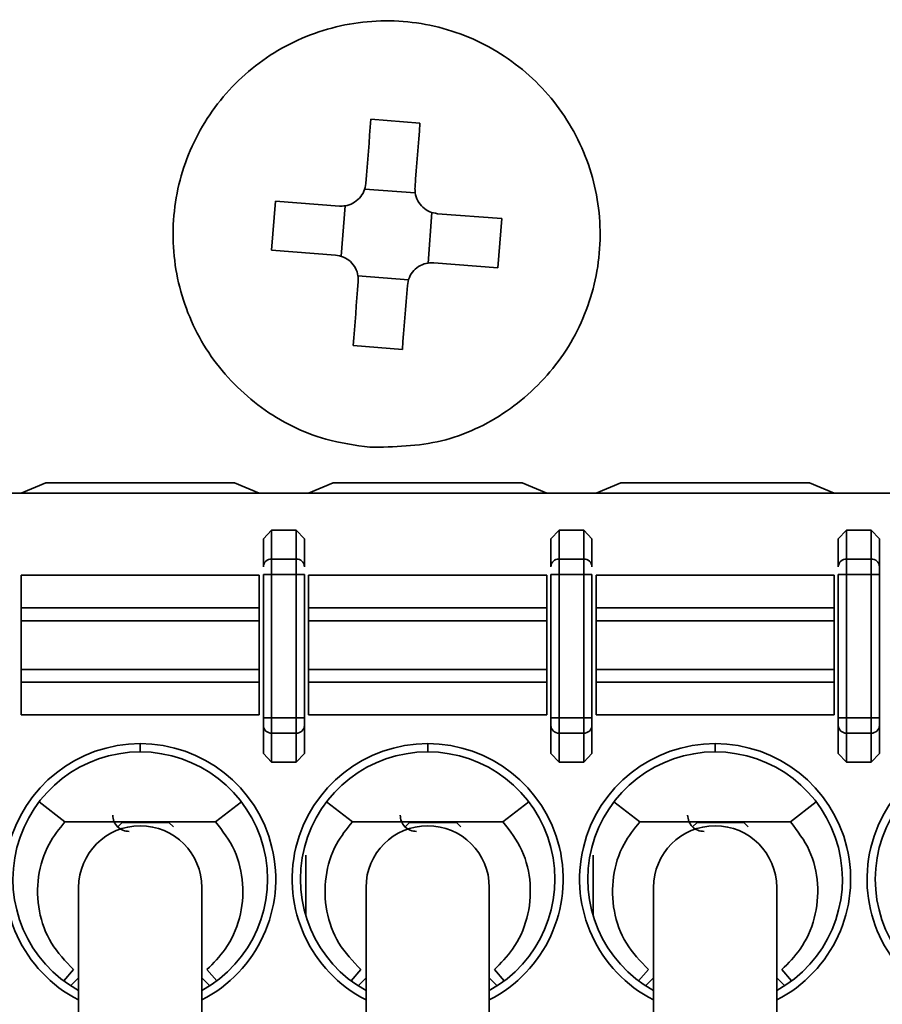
# Model space of a CAD drawing. Header units: millimetres. Extents: x 0 to 420, y 0 to 297.
# Tile 30 of 110: x 131 to 136, y 230 to 236. Entities that reach past the tile are written whole.
import ezdxf

# ---------------------------------------------------------------- set-up
doc = ezdxf.new("R2010")
doc.units = ezdxf.units.MM

msp = doc.modelspace()

# ---------------------------------------------------------------- linework, layer by layer
at = {"color": 7, "linetype": 'Continuous', "lineweight": 35}
for p, q in [((133.4069, 235.1537), (133.1078, 235.177)), ((133.0706, 234.7526), (133.3779, 234.7286)), ((132.5263, 234.6797), (132.503, 234.3806)), ((132.5263, 234.6797), (132.9162, 234.6492)), ((132.9274, 234.3433), (132.9514, 234.6506)), ((133.4799, 234.6094), (133.4559, 234.3021)), ((133.5144, 234.6026), (133.9043, 234.5722)), ((133.8809, 234.2731), (133.9043, 234.5722)), ((132.8929, 234.3502), (132.503, 234.3806)), ((133.8809, 234.2731), (133.4911, 234.3035)), ((133.3367, 234.2002), (133.0294, 234.2241)), ((133.0004, 233.7991), (133.2994, 233.7757)), ((130.9786, 232.9014), (131.1286, 232.9639)), ((131.1286, 232.9639), (132.2786, 232.9639)), ((132.2786, 232.9639), (132.4286, 232.9014)), ((132.7286, 232.9014), (132.8786, 232.9639)), ((132.8786, 232.9639), (134.0286, 232.9639)), ((134.0286, 232.9639), (134.1786, 232.9014)), ((134.4786, 232.9014), (134.6286, 232.9639)), ((134.6286, 232.9639), (135.7786, 232.9639)), ((135.7786, 232.9639), (135.9286, 232.9014)), ((128.8786, 232.9014), (146.5819, 232.9014)), ((132.4536, 232.6233), (132.5036, 232.6766)), ((132.5036, 232.6766), (132.5036, 232.5003)), ((132.5036, 232.6766), (132.6536, 232.6766)), ((132.6536, 232.6766), (132.6536, 232.5003)), ((132.6536, 232.6766), (132.7036, 232.6233)), ((134.2036, 232.6233), (134.2536, 232.6766)), ((134.2536, 232.6766), (134.2536, 232.5003)), ((134.2536, 232.6766), (134.4036, 232.6766)), ((134.4036, 232.6766), (134.4036, 232.5003)), ((134.4036, 232.6766), (134.4536, 232.6233)), ((135.9536, 232.6233), (136.0036, 232.6766)), ((136.0036, 232.6766), (136.0036, 232.5003)), ((136.0036, 232.6766), (136.1536, 232.6766)), ((136.1536, 232.5003), (136.1536, 232.6766)), ((136.1536, 232.6766), (136.2036, 232.6233)), ((132.4536, 232.6233), (132.4536, 232.4533)), ((132.7036, 232.4533), (132.7036, 232.6233)), ((134.2036, 232.6233), (134.2036, 232.4533)), ((134.4536, 232.4533), (134.4536, 232.6233)), ((135.9536, 232.6233), (135.9536, 232.4533)), ((136.2036, 232.4533), (136.2036, 232.6233)), ((132.5036, 232.5003), (132.5036, 232.4063)), ((132.5036, 232.5003), (132.6536, 232.5003)), ((132.6536, 232.5003), (132.6536, 232.4063)), ((134.2536, 232.5003), (134.2536, 232.4063)), ((134.2536, 232.5003), (134.4036, 232.5003)), ((134.4036, 232.5003), (134.4036, 232.4063)), ((136.0036, 232.5003), (136.0036, 232.4063)), ((136.0036, 232.5003), (136.1536, 232.5003)), ((136.1536, 232.4063), (136.1536, 232.5003)), ((130.9786, 232.2029), (130.9786, 232.4014)), ((130.9786, 232.4014), (132.4286, 232.4014)), ((132.4286, 232.2029), (132.4286, 232.4014)), ((132.4536, 232.4063), (132.5036, 232.4063)), ((132.4536, 232.4063), (132.4536, 231.5341)), ((132.5036, 231.5341), (132.5036, 232.4063)), ((132.5036, 232.4063), (132.6536, 232.4063)), ((132.6536, 232.4063), (132.7036, 232.4063)), ((132.6536, 232.4063), (132.6536, 231.5341)), ((132.7036, 231.5341), (132.7036, 232.4063)), ((132.7286, 232.2029), (132.7286, 232.4014)), ((132.7286, 232.4014), (134.1786, 232.4014)), ((134.1786, 232.2029), (134.1786, 232.4014)), ((134.2036, 232.4063), (134.2536, 232.4063)), ((134.2036, 232.4063), (134.2036, 231.5341)), ((134.2536, 231.5341), (134.2536, 232.4063)), ((134.2536, 232.4063), (134.4036, 232.4063)), ((134.4036, 232.4063), (134.4536, 232.4063)), ((134.4036, 232.4063), (134.4036, 231.5341)), ((134.4536, 231.5341), (134.4536, 232.4063)), ((134.4786, 232.2029), (134.4786, 232.4014)), ((134.4786, 232.4014), (135.9286, 232.4014)), ((135.9286, 232.2029), (135.9286, 232.4014)), ((135.9536, 232.4063), (136.0036, 232.4063)), ((135.9536, 232.4063), (135.9536, 231.5341)), ((136.0036, 231.5341), (136.0036, 232.4063)), ((136.0036, 232.4063), (136.1536, 232.4063)), ((136.1536, 232.4063), (136.2036, 232.4063)), ((136.1536, 232.4063), (136.1536, 231.5341)), ((136.2036, 231.5341), (136.2036, 232.4063)), ((130.9786, 232.1241), (130.9786, 232.2029)), ((130.9786, 232.2029), (132.4286, 232.2029)), ((132.4286, 232.1241), (132.4286, 232.2029)), ((132.7286, 232.1241), (132.7286, 232.2029)), ((132.7286, 232.2029), (134.1786, 232.2029)), ((134.1786, 232.1241), (134.1786, 232.2029)), ((134.4786, 232.1241), (134.4786, 232.2029)), ((134.4786, 232.2029), (135.9286, 232.2029)), ((135.9286, 232.1241), (135.9286, 232.2029)), ((130.9786, 231.8287), (130.9786, 232.1241)), ((130.9786, 232.1241), (132.4286, 232.1241)), ((132.4286, 231.8287), (132.4286, 232.1241)), ((132.7286, 231.8287), (132.7286, 232.1241)), ((132.7286, 232.1241), (134.1786, 232.1241)), ((134.1786, 231.8287), (134.1786, 232.1241)), ((134.4786, 231.8287), (134.4786, 232.1241)), ((134.4786, 232.1241), (135.9286, 232.1241)), ((135.9286, 231.8287), (135.9286, 232.1241)), ((130.9786, 231.7498), (130.9786, 231.8287)), ((132.4286, 231.8287), (130.9786, 231.8287)), ((132.4286, 231.7498), (132.4286, 231.8287)), ((132.7286, 231.7498), (132.7286, 231.8287)), ((134.1786, 231.8287), (132.7286, 231.8287)), ((134.1786, 231.7498), (134.1786, 231.8287)), ((134.4786, 231.7498), (134.4786, 231.8287)), ((135.9286, 231.8287), (134.4786, 231.8287)), ((135.9286, 231.7498), (135.9286, 231.8287)), ((130.9786, 231.5514), (130.9786, 231.7498)), ((132.4286, 231.7498), (130.9786, 231.7498)), ((132.4286, 231.5514), (132.4286, 231.7498)), ((132.7286, 231.5514), (132.7286, 231.7498)), ((132.7286, 231.7498), (134.1786, 231.7498)), ((134.1786, 231.5514), (134.1786, 231.7498)), ((134.4786, 231.5514), (134.4786, 231.7498)), ((134.4786, 231.7498), (135.9286, 231.7498)), ((135.9286, 231.5514), (135.9286, 231.7498)), ((132.4286, 231.5514), (130.9786, 231.5514)), ((134.1786, 231.5514), (132.7286, 231.5514)), ((135.9286, 231.5514), (134.4786, 231.5514)), ((132.5036, 231.5341), (132.4536, 231.5341)), ((132.4536, 231.4871), (132.4536, 231.3171)), ((132.5036, 231.4401), (132.5036, 231.5341)), ((132.6536, 231.5341), (132.5036, 231.5341)), ((132.6536, 231.4401), (132.6536, 231.5341)), ((132.7036, 231.5341), (132.6536, 231.5341)), ((132.7036, 231.3171), (132.7036, 231.4871)), ((134.2536, 231.5341), (134.2036, 231.5341)), ((134.2036, 231.4871), (134.2036, 231.3171)), ((134.2536, 231.4401), (134.2536, 231.5341)), ((134.4036, 231.5341), (134.2536, 231.5341)), ((134.4036, 231.4401), (134.4036, 231.5341)), ((134.4536, 231.5341), (134.4036, 231.5341)), ((134.4536, 231.3171), (134.4536, 231.4871)), ((136.0036, 231.5341), (135.9536, 231.5341)), ((135.9536, 231.4871), (135.9536, 231.3171)), ((136.0036, 231.4401), (136.0036, 231.5341)), ((136.1536, 231.5341), (136.0036, 231.5341)), ((136.1536, 231.4401), (136.1536, 231.5341)), ((136.2036, 231.5341), (136.1536, 231.5341)), ((136.2036, 231.3171), (136.2036, 231.4871)), ((132.6536, 231.4401), (132.5036, 231.4401)), ((132.5036, 231.2639), (132.5036, 231.4401)), ((132.6536, 231.2639), (132.6536, 231.4401)), ((134.4036, 231.4401), (134.2536, 231.4401)), ((134.2536, 231.2639), (134.2536, 231.4401)), ((134.4036, 231.2639), (134.4036, 231.4401)), ((136.1536, 231.4401), (136.0036, 231.4401)), ((136.0036, 231.2639), (136.0036, 231.4401)), ((136.1536, 231.2639), (136.1536, 231.4401)), ((131.7036, 231.3264), (131.7036, 231.3764)), ((133.4536, 231.3764), (133.4536, 231.3264)), ((135.2036, 231.3264), (135.2036, 231.3764)), ((132.5036, 231.2639), (132.4536, 231.3171)), ((132.7036, 231.3171), (132.6536, 231.2639)), ((134.2536, 231.2639), (134.2036, 231.3171)), ((134.4536, 231.3171), (134.4036, 231.2639)), ((136.0036, 231.2639), (135.9536, 231.3171)), ((136.2036, 231.3171), (136.1536, 231.2639)), ((132.6536, 231.2639), (132.5036, 231.2639)), ((134.4036, 231.2639), (134.2536, 231.2639)), ((136.1536, 231.2639), (136.0036, 231.2639)), ((131.2454, 230.9014), (131.0878, 231.0218)), ((132.3195, 231.0218), (132.1619, 230.9014)), ((132.8377, 231.0218), (132.9954, 230.9014)), ((133.9119, 230.9014), (134.0696, 231.0218)), ((134.7454, 230.9014), (134.5878, 231.0218)), ((135.8195, 231.0218), (135.6619, 230.9014)), ((131.2454, 230.9014), (132.1619, 230.9014)), ((131.5938, 230.8967), (131.5667, 230.8696)), ((131.5938, 230.8967), (131.8783, 230.8967)), ((131.8783, 230.8967), (131.9055, 230.8696)), ((132.9954, 230.9014), (133.9119, 230.9014)), ((133.3438, 230.8967), (133.3167, 230.8696)), ((133.3438, 230.8967), (133.6283, 230.8967)), ((133.6283, 230.8967), (133.6555, 230.8696)), ((134.7454, 230.9014), (135.6619, 230.9014)), ((135.0938, 230.8967), (135.0667, 230.8696)), ((135.0938, 230.8967), (135.3783, 230.8967)), ((135.3783, 230.8967), (135.4055, 230.8696)), ((132.711, 230.6968), (132.711, 230.3296)), ((134.461, 230.6968), (134.461, 230.3296)), ((131.3286, 230.5014), (131.3286, 228.7514)), ((132.0786, 228.7514), (132.0786, 230.5014)), ((133.0786, 230.5014), (133.0786, 228.7514)), ((133.8286, 228.7514), (133.8286, 230.5014)), ((134.8286, 230.5014), (134.8286, 228.7514)), ((135.5786, 228.7514), (135.5786, 230.5014)), ((131.2975, 230.0014), (131.238, 229.9319)), ((132.1098, 230.0014), (132.1693, 229.9319)), ((133.0475, 230.0014), (132.988, 229.9319)), ((133.8598, 230.0014), (133.9193, 229.9319)), ((134.7975, 230.0014), (134.738, 229.9319)), ((135.6098, 230.0014), (135.6693, 229.9319)), ((131.2797, 229.9026), (131.3286, 229.9516)), ((132.0786, 229.9516), (132.1276, 229.9026)), ((133.0297, 229.9026), (133.0786, 229.9516)), ((133.8286, 229.9516), (133.8776, 229.9026)), ((134.7797, 229.9026), (134.8286, 229.9516)), ((135.5786, 229.9516), (135.6276, 229.9026))]:
    msp.add_line(p, q, dxfattribs=at)
at = {"color": 7, "linetype": 'Continuous', "lineweight": 35, "flags": 128}
for points in [[(133.0774, 234.7871), (133.0813, 234.8365), (133.0851, 234.8857), (133.0889, 234.9348), (133.0928, 234.9836), (133.0966, 235.0323), (133.1003, 235.0808), (133.1041, 235.129), (133.1078, 235.177)], [(133.4069, 235.1537), (133.4032, 235.1057), (133.3994, 235.0575), (133.3957, 235.009), (133.3919, 234.9603), (133.388, 234.9114), (133.3842, 234.8624), (133.3804, 234.8132), (133.3765, 234.7638)], [(133.0004, 233.7991), (133.0041, 233.847), (133.0079, 233.8953), (133.0116, 233.9437), (133.0154, 233.9924), (133.0192, 234.0413), (133.0231, 234.0904), (133.0269, 234.1396), (133.0308, 234.1889)], [(133.3299, 234.1656), (133.326, 234.1162), (133.3222, 234.067), (133.3183, 234.018), (133.3145, 233.9691), (133.3107, 233.9204), (133.307, 233.8719), (133.3032, 233.8237), (133.2994, 233.7757)]]:
    msp.add_lwpolyline(points, dxfattribs=at)
at = {"color": 7, "linetype": 'Continuous', "lineweight": 35}
for centre, radius, start, end in [((132.5022, 232.4518), 0.0486, 88.27756, 178.15942), ((132.6551, 232.4518), 0.0486, 1.84058, 91.72244), ((134.2522, 232.4518), 0.0486, 88.27756, 178.15942), ((134.4051, 232.4518), 0.0486, 1.84058, 91.72244), ((136.0022, 232.4518), 0.0486, 88.27756, 178.15942), ((136.1551, 232.4518), 0.0486, 1.84058, 91.72244), ((132.5022, 231.4887), 0.0486, 181.84112, 271.72134), ((132.6551, 231.4887), 0.0486, 268.27866, 358.15888), ((134.2522, 231.4887), 0.0486, 181.84112, 271.72134), ((134.4051, 231.4887), 0.0486, 268.27866, 358.15888), ((136.0022, 231.4887), 0.0486, 181.84112, 271.72134), ((136.1551, 231.4887), 0.0486, 268.27866, 358.15888), ((131.7036, 230.5514), 0.825, 90, 242.96431), ((131.7036, 230.5514), 0.825, 297.03569, 90), ((133.4536, 230.5514), 0.825, 90, 242.96431), ((133.4536, 230.5514), 0.825, 297.03569, 90), ((135.2036, 230.5514), 0.825, 90, 242.96431), ((135.2036, 230.5514), 0.825, 297.03569, 90), ((136.9536, 230.5514), 0.825, 90, 242.96431), ((131.7036, 230.5514), 0.775, 90, 241.06147), ((131.7036, 230.5514), 0.775, 298.93853, 90), ((133.4536, 230.5514), 0.775, 90, 241.06147), ((133.4536, 230.5514), 0.775, 298.93853, 90), ((135.2036, 230.5514), 0.775, 90, 241.06147), ((135.2036, 230.5514), 0.775, 298.93853, 90), ((136.9536, 230.5514), 0.775, 90, 241.06147), ((131.7036, 230.5014), 0.375, 0, 180), ((133.4536, 230.5014), 0.375, 0, 180), ((135.2036, 230.5014), 0.375, 0, 180)]:
    msp.add_arc(centre, radius, start, end, dxfattribs=at)
for points, knots in [([(133.1025, 233.1803), (133.2494, 233.1833), (133.5431, 233.1892), (133.9485, 233.3823), (134.269, 233.6883), (134.4697, 234.086), (134.5276, 234.5269), (134.4362, 234.9623), (134.2059, 235.3429), (133.8625, 235.6258), (133.4449, 235.7791), (133.0001, 235.7855), (132.5782, 235.6444), (132.2269, 235.3715), (131.9856, 234.9977), (131.8817, 234.5651), (131.9269, 234.1227), (132.1159, 233.7195), (132.4276, 233.4039), (132.7771, 233.2263), (133.0121, 233.1931), (133.1025, 233.1803)], [0, 0, 0, 0, 0.053689, 0.107378, 0.161066, 0.214755, 0.268444, 0.322133, 0.375822, 0.42951, 0.483199, 0.536887, 0.590576, 0.644265, 0.697954, 0.751643, 0.805331, 0.85902, 0.912709, 0.966397, 1, 1, 1, 1]), ([(133.0774, 234.7871), (133.0745, 234.7706), (133.0687, 234.7375), (133.0397, 234.6948), (132.9997, 234.664), (132.9562, 234.6489), (132.9279, 234.6491), (132.9162, 234.6492)], [0, 0, 0, 0, 0.213496, 0.427067, 0.638968, 0.850106, 1, 1, 1, 1]), ([(133.5144, 234.6026), (133.4979, 234.6055), (133.4648, 234.6113), (133.4221, 234.6403), (133.3913, 234.6803), (133.3762, 234.7238), (133.3764, 234.7521), (133.3765, 234.7638)], [0, 0, 0, 0, 0.2135111, 0.4270783, 0.6389669, 0.8501147, 1, 1, 1, 1]), ([(132.8929, 234.3502), (132.9094, 234.3472), (132.9425, 234.3414), (132.9852, 234.3125), (133.016, 234.2724), (133.0311, 234.2289), (133.0309, 234.2007), (133.0308, 234.1889)], [0, 0, 0, 0, 0.213509, 0.427075, 0.638961, 0.850117, 1, 1, 1, 1]), ([(133.3299, 234.1656), (133.3328, 234.1821), (133.3386, 234.2152), (133.3675, 234.2579), (133.4076, 234.2887), (133.4511, 234.3038), (133.4793, 234.3036), (133.4911, 234.3035)], [0, 0, 0, 0, 0.2134967, 0.4270669, 0.638968, 0.8501063, 1, 1, 1, 1]), ([(136.2036, 232.4063), (136.2036, 232.4114), (136.2036, 232.4216), (136.2036, 232.4353), (136.2036, 232.4469), (136.2036, 232.4512), (136.2036, 232.4533)], [0, 0, 0, 0, 0.24821, 0.499724, 0.748432, 1, 1, 1, 1]), ([(132.4536, 231.5341), (132.4536, 231.529), (132.4536, 231.5188), (132.4536, 231.5051), (132.4536, 231.4935), (132.4536, 231.4893), (132.4536, 231.4871)], [0, 0, 0, 0, 0.2485926, 0.4999984, 0.7488151, 1, 1, 1, 1]), ([(132.7036, 231.4871), (132.7036, 231.4893), (132.7036, 231.4936), (132.7036, 231.505), (132.7036, 231.5187), (132.7036, 231.529), (132.7036, 231.5341)], [0, 0, 0, 0, 0.248205, 0.49972, 0.748435, 1, 1, 1, 1]), ([(134.2036, 231.5341), (134.2036, 231.529), (134.2036, 231.5188), (134.2036, 231.5051), (134.2036, 231.4935), (134.2036, 231.4893), (134.2036, 231.4871)], [0, 0, 0, 0, 0.2485926, 0.4999984, 0.7488151, 1, 1, 1, 1]), ([(134.4536, 231.4871), (134.4536, 231.4893), (134.4536, 231.4936), (134.4536, 231.505), (134.4536, 231.5187), (134.4536, 231.529), (134.4536, 231.5341)], [0, 0, 0, 0, 0.248205, 0.49972, 0.748435, 1, 1, 1, 1]), ([(135.9536, 231.5341), (135.9536, 231.529), (135.9536, 231.5188), (135.9536, 231.5051), (135.9536, 231.4935), (135.9536, 231.4893), (135.9536, 231.4871)], [0, 0, 0, 0, 0.2485926, 0.4999984, 0.7488151, 1, 1, 1, 1]), ([(136.2036, 231.4871), (136.2036, 231.4893), (136.2036, 231.4936), (136.2036, 231.505), (136.2036, 231.5187), (136.2036, 231.529), (136.2036, 231.5341)], [0, 0, 0, 0, 0.248205, 0.49972, 0.748435, 1, 1, 1, 1]), ([(131.5361, 230.9416), (131.5376, 230.9285), (131.5406, 230.9023), (131.5637, 230.8692), (131.5967, 230.8461), (131.6229, 230.8431), (131.636, 230.8416)], [0, 0, 0, 0, 0.25, 0.500017, 0.750009, 1, 1, 1, 1]), ([(133.2861, 230.9416), (133.2876, 230.9285), (133.2906, 230.9023), (133.3137, 230.8692), (133.3467, 230.8461), (133.3729, 230.8431), (133.386, 230.8416)], [0, 0, 0, 0, 0.25, 0.500017, 0.750009, 1, 1, 1, 1]), ([(135.0361, 230.9416), (135.0376, 230.9285), (135.0406, 230.9023), (135.0637, 230.8692), (135.0967, 230.8461), (135.1229, 230.8431), (135.136, 230.8416)], [0, 0, 0, 0, 0.25, 0.500017, 0.750009, 1, 1, 1, 1]), ([(131.2975, 230.0014), (131.2487, 230.052), (131.1513, 230.1534), (131.0788, 230.356), (131.0738, 230.5671), (131.1326, 230.7586), (131.2106, 230.8573), (131.2454, 230.9014)], [0, 0, 0, 0, 0.208493, 0.417028, 0.625456, 0.83301, 1, 1, 1, 1]), ([(132.1619, 230.9014), (132.2046, 230.8452), (132.2899, 230.733), (132.3383, 230.5228), (132.3185, 230.3124), (132.2378, 230.1294), (132.1492, 230.0408), (132.1098, 230.0014)], [0, 0, 0, 0, 0.209021, 0.418065, 0.626762, 0.834193, 1, 1, 1, 1]), ([(133.0474, 230.0014), (132.9987, 230.052), (132.9013, 230.1534), (132.8288, 230.356), (132.8238, 230.5671), (132.8825, 230.7586), (132.9606, 230.8574), (132.9954, 230.9014)], [0, 0, 0, 0, 0.208496, 0.417034, 0.625464, 0.833016, 1, 1, 1, 1]), ([(133.9119, 230.9014), (133.9546, 230.8453), (134.0399, 230.733), (134.0883, 230.5228), (134.0685, 230.3124), (133.9878, 230.1294), (133.8992, 230.0408), (133.8598, 230.0014)], [0, 0, 0, 0, 0.209021, 0.418062, 0.626758, 0.834184, 1, 1, 1, 1]), ([(134.7975, 230.0014), (134.7487, 230.052), (134.6513, 230.1534), (134.5788, 230.356), (134.5738, 230.5671), (134.6326, 230.7586), (134.7106, 230.8573), (134.7454, 230.9014)], [0, 0, 0, 0, 0.208493, 0.417028, 0.625456, 0.83301, 1, 1, 1, 1]), ([(135.6619, 230.9014), (135.7046, 230.8452), (135.7899, 230.733), (135.8383, 230.5228), (135.8185, 230.3124), (135.7378, 230.1294), (135.6492, 230.0408), (135.6098, 230.0014)], [0, 0, 0, 0, 0.209021, 0.418065, 0.626762, 0.834193, 1, 1, 1, 1])]:
    msp.add_open_spline(points, degree=3, knots=knots, dxfattribs=at)

doc.saveas('drawing.dxf')
